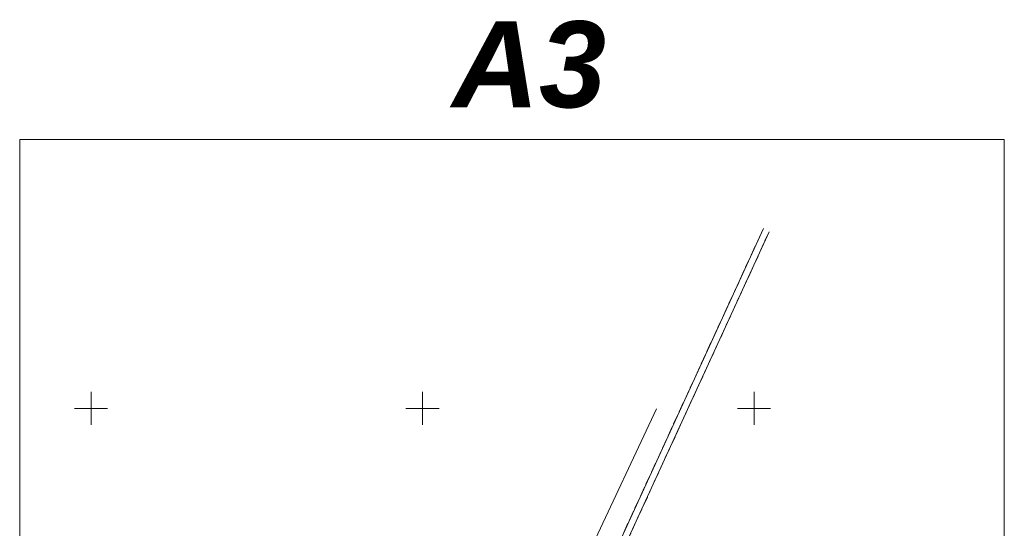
# Model space of a CAD drawing. Header units: metres. Extents: x 6574989 to 13150099, y 5835731 to 11671648.
# Tile 3 of 3: x 6574989 to 6575138, y 5835882 to 5835959. Entities that reach past the tile are written whole.
import ezdxf
from ezdxf.enums import TextEntityAlignment as Align

# ---------------------------------------------------------------- set-up
doc = ezdxf.new("R2010")
doc.units = ezdxf.units.M
doc.header["$MEASUREMENT"] = 0
for name, pattern in [('1', [0]), ('GUK', [2, 1.5, -0.5]), ('UPW', [0])]:
    doc.linetypes.add(name, pattern=pattern)
doc.layers.add('_opis kabla', color=250, linetype='Continuous')
for name, color, linetype, lineweight, true_color in [('Dzialki', 7, '1', 18, 0x000000), ('Kontury', 7, 'GUK', 18, 0x008000), ('Podzial_sekcyjny_krzyze', 7, '1', 0, 0x000000), ('UWWPO_L_0', 5, 'UPW', 18, 0x0000ff)]:
    doc.layers.add(name, color=color, linetype=linetype, lineweight=lineweight, true_color=true_color)
doc.styles.add('ARIALC', font='ARIALBI.TTF')

msp = doc.modelspace()

# ---------------------------------------------------------------- linework, layer by layer
at = {"layer": '_opis kabla', "color": 4, "linetype": 'Continuous', "lineweight": 18}
msp.add_lwpolyline([(6574989.24, 5835940.57), (6574989.24, 5835730.57), (6575137.74, 5835730.57), (6575137.74, 5835940.57)], close=True, dxfattribs=at)
at = {"layer": 'Dzialki'}
for p, q in [((6575052.8, 5835821.33), (6575101.4, 5835927.11)), ((6575053.72, 5835820.92), (6575102.27, 5835926.62))]:
    msp.add_line(p, q, dxfattribs=at)
at = {"layer": 'Kontury'}
for p, q in [((6575052.8, 5835821.33), (6575101.4, 5835927.11)), ((6575102.27, 5835926.62), (6575053.72, 5835820.92))]:
    msp.add_line(p, q, dxfattribs=at)
at = {"layer": 'Podzial_sekcyjny_krzyze'}
for p, q in [((6575000, 5835897.5), (6575000, 5835902.5)), ((6575050, 5835897.5), (6575050, 5835902.5)), ((6575100, 5835897.5), (6575100, 5835902.5)), ((6574997.5, 5835900), (6575002.5, 5835900)), ((6575047.5, 5835900), (6575052.5, 5835900)), ((6575097.5, 5835900), (6575102.5, 5835900))]:
    msp.add_line(p, q, dxfattribs=at)
at = {"layer": 'UWWPO_L_0', "linetype": '1'}
msp.add_line((6575085.27, 5835899.96), (6575059.84, 5835845.77), dxfattribs=at)

# ---------------------------------------------------------------- texts
at = {"layer": '_opis kabla', "color": 1, "lineweight": 18, "ltscale": 0.3, "style": 'ARIALC'}
msp.add_text('A3', height=13, dxfattribs=at).set_placement((6575054.46, 5835958.4), align=Align.TOP_LEFT)

doc.saveas('drawing.dxf')
